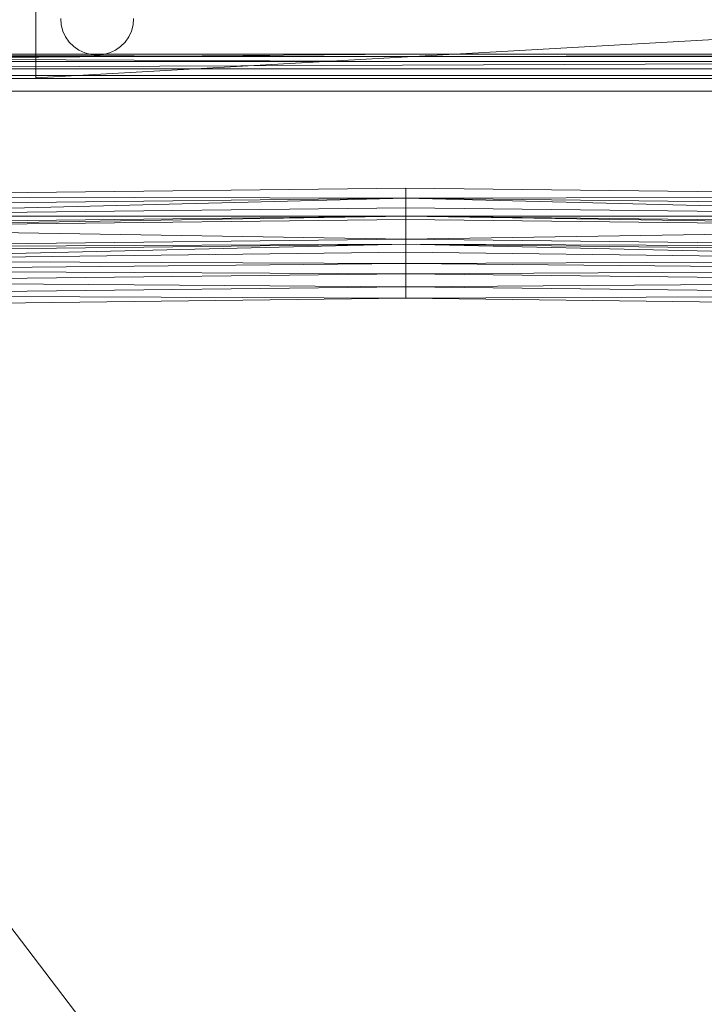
# Model space of a CAD drawing. Header units: metres. Extents: x 391.1 to 430.4, y 12.7 to 29.8.
# Tile 130 of 208: x 408.555 to 408.836, y 14.591 to 14.995. Entities that reach past the tile are written whole.
import ezdxf

# ---------------------------------------------------------------- set-up
doc = ezdxf.new("R2010")
doc.units = ezdxf.units.M
doc.layers.add('02_MOBILIARIO', color=7, linetype='Continuous', lineweight=18)
doc.layers.add('A-DETL-____-MBND', color=7, linetype='Continuous', lineweight=18)

# ---------------------------------------------------------------- blocks, each defined once
blk = doc.blocks.new('Family - Plats de dutxa PS-1-153583-02_SAN_P0')
at = {"layer": 'A-DETL-____-MBND', "color": 253, "true_color": 0xaaaaaa}
for p, q in [((0.81, 0.80026), (0.01, 0.80026)), ((0.81, 0.80026), (0.01, 0.80026)), ((0.02, 0.80026), (0.51, 0.80026)), ((0.02, 0.80026), (0.51, 0.80026)), ((0.41, 0.79926), (0.02, 0.80026)), ((0.41, 0.80026), (0.02, 0.80026)), ((0.41, 0.79926), (0.02, 0.80026)), ((0.41, 0.80026), (0.02, 0.79726)), ((0.02, 0.79726), (0.41, 0.80026)), ((0.02, 0.80026), (0.41, 0.80026)), ((0.02, 0.80026), (0.41, 0.79926)), ((0.02, 0.80026), (0.41, 0.79926)), ((0.8, 0.80026), (0.41, 0.79926)), ((0.41, 0.79926), (0.8, 0.80026)), ((0.41, 0.79926), (0.8, 0.80026)), ((0.41, 0.80026), (0.8, 0.80026)), ((0.41, 0.79926), (0.8, 0.80026)), ((0.8, 0.80026), (0.41, 0.80026)), ((0.51, 0.80026), (0.8, 0.80026)), ((0.51, 0.80026), (0.8, 0.80026)), ((0.41, 0.79926), (0.02, 0.79926)), ((0.41, 0.79726), (0.02, 0.79926)), ((0.41, 0.79726), (0.02, 0.79926)), ((0.41, 0.79926), (0.02, 0.79926)), ((0.51, 0.79726), (0.02, 0.79726)), ((0.02, 0.79726), (0.41, 0.79726)), ((0.02, 0.79726), (0.41, 0.79726)), ((0.41, 0.79726), (0.02, 0.79726)), ((0.8, 0.79726), (0.021, 0.79426)), ((0.021, 0.79426), (0.8, 0.79726)), ((0.8, 0.79926), (0.41, 0.79926)), ((0.41, 0.79926), (0.8, 0.79926)), ((0.41, 0.79726), (0.8, 0.79726)), ((0.8, 0.79726), (0.41, 0.79726)), ((0.8, 0.79726), (0.41, 0.79726)), ((0.8, 0.79726), (0.51, 0.79726)), ((0.021, 0.79426), (0.41, 0.79426)), ((0.41, 0.79426), (0.021, 0.79426)), ((0.799, 0.79426), (0.41, 0.79426)), ((0.799, 0.79426), (0.41, 0.79426)), ((0.022, 0.79026), (0.41, 0.79026)), ((0.41, 0.79026), (0.022, 0.79026)), ((0.038, 0.79146), (0.79, 0.79146)), ((0.79, 0.79146), (0.038, 0.79146)), ((0.798, 0.79026), (0.41, 0.79026)), ((0.798, 0.79026), (0.41, 0.79026)), ((0.79, 0.78506), (0.038, 0.78506)), ((0.038, 0.78506), (0.79, 0.78506)), ((0.41, 0.74526), (0.11556, 0.74189)), ((0.11556, 0.74189), (0.41, 0.74526)), ((0.70444, 0.74189), (0.41, 0.74526)), ((0.41, 0.74122), (0.41, 0.74526)), ((0.41, 0.74526), (0.70444, 0.74189)), ((0.41, 0.74526), (0.41, 0.74122)), ((0.41, 0.74122), (0.11556, 0.74189)), ((0.11556, 0.74189), (0.41, 0.74122)), ((0.41, 0.74122), (0.11556, 0.73785)), ((0.41, 0.74122), (0.11556, 0.7338)), ((0.41, 0.74122), (0.11556, 0.73785)), ((0.11556, 0.7338), (0.41, 0.74122)), ((0.70444, 0.74189), (0.41, 0.74122)), ((0.41, 0.74122), (0.70444, 0.74189)), ((0.41, 0.74122), (0.70444, 0.7338)), ((0.41, 0.74122), (0.41, 0.73717)), ((0.70444, 0.7338), (0.41, 0.74122)), ((0.41, 0.74122), (0.70444, 0.73785)), ((0.70444, 0.73785), (0.41, 0.74122)), ((0.41, 0.74122), (0.41, 0.73717)), ((0.11556, 0.7338), (0.41, 0.73717)), ((0.11556, 0.7338), (0.41, 0.73717)), ((0.41, 0.7338), (0.41, 0.73717)), ((0.41, 0.73717), (0.70444, 0.7338)), ((0.70444, 0.7338), (0.41, 0.73717)), ((0.41, 0.73717), (0.41, 0.7338)), ((0.41, 0.7338), (0.11556, 0.73043)), ((0.41, 0.7338), (0.11556, 0.7338)), ((0.11556, 0.7338), (0.41, 0.7338)), ((0.41, 0.7338), (0.11556, 0.72908)), ((0.41, 0.7338), (0.11556, 0.73043)), ((0.11556, 0.72908), (0.41, 0.7338)), ((0.11556, 0.72908), (0.41, 0.73245)), ((0.11556, 0.72908), (0.41, 0.73245)), ((0.41, 0.7338), (0.70444, 0.72908)), ((0.41, 0.7338), (0.41, 0.73245)), ((0.70444, 0.72908), (0.41, 0.7338)), ((0.41, 0.7338), (0.70444, 0.73043)), ((0.70444, 0.7338), (0.41, 0.7338)), ((0.70444, 0.73043), (0.41, 0.7338)), ((0.41, 0.7338), (0.70444, 0.7338)), ((0.41, 0.7338), (0.41, 0.73245)), ((0.41, 0.72436), (0.41, 0.73245)), ((0.41, 0.73245), (0.70444, 0.72908)), ((0.70444, 0.72908), (0.41, 0.73245)), ((0.41, 0.73245), (0.41, 0.72436)), ((0.41, 0.72436), (0.11556, 0.72908)), ((0.11556, 0.72908), (0.41, 0.72436)), ((0.70444, 0.72908), (0.41, 0.72436)), ((0.41, 0.72436), (0.70444, 0.72908)), ((0.41, 0.72436), (0.12297, 0.72099)), ((0.12297, 0.72099), (0.41, 0.72436)), ((0.41, 0.72234), (0.41, 0.72436)), ((0.41, 0.72436), (0.69702, 0.72099)), ((0.69702, 0.72099), (0.41, 0.72436)), ((0.41, 0.72436), (0.41, 0.72234)), ((0.41, 0.72234), (0.12297, 0.71897)), ((0.41, 0.72234), (0.12297, 0.72099)), ((0.12297, 0.72099), (0.41, 0.72234)), ((0.41, 0.72234), (0.12297, 0.7156)), ((0.41, 0.72234), (0.12297, 0.71897)), ((0.12297, 0.7156), (0.41, 0.72234)), ((0.41, 0.72234), (0.69702, 0.7156)), ((0.41, 0.72234), (0.41, 0.71897)), ((0.69702, 0.7156), (0.41, 0.72234)), ((0.41, 0.72234), (0.69702, 0.71897)), ((0.69702, 0.72099), (0.41, 0.72234)), ((0.69702, 0.71897), (0.41, 0.72234)), ((0.41, 0.72234), (0.69702, 0.72099)), ((0.41, 0.72234), (0.41, 0.71897)), ((0.12297, 0.7156), (0.41, 0.71897)), ((0.12297, 0.7156), (0.41, 0.71897)), ((0.41, 0.71444), (0.12297, 0.7156)), ((0.12297, 0.7156), (0.41, 0.71444)), ((0.41, 0.71444), (0.41, 0.71897)), ((0.41, 0.71897), (0.69702, 0.7156)), ((0.69702, 0.7156), (0.41, 0.71897)), ((0.41, 0.71897), (0.41, 0.71444)), ((0.69702, 0.7156), (0.41, 0.71444)), ((0.41, 0.71444), (0.69702, 0.7156)), ((0.41, 0.71444), (0.12297, 0.71155)), ((0.12297, 0.71155), (0.41, 0.71444)), ((0.41, 0.7102), (0.12297, 0.71155)), ((0.12297, 0.71155), (0.41, 0.7102)), ((0.41, 0.7102), (0.41, 0.71444)), ((0.41, 0.71444), (0.69702, 0.71155)), ((0.69702, 0.71155), (0.41, 0.71444)), ((0.41, 0.71444), (0.41, 0.7102)), ((0.69702, 0.71155), (0.41, 0.7102)), ((0.41, 0.7102), (0.69702, 0.71155)), ((0.41, 0.7102), (0.12297, 0.70683)), ((0.12297, 0.70683), (0.41, 0.7102)), ((0.41, 0.70481), (0.41, 0.7102)), ((0.41, 0.7102), (0.69702, 0.70683)), ((0.69702, 0.70683), (0.41, 0.7102)), ((0.41, 0.7102), (0.41, 0.70481)), ((0.41, 0.70481), (0.12297, 0.70683)), ((0.12297, 0.70683), (0.41, 0.70481)), ((0.41, 0.70481), (0.12297, 0.70144)), ((0.12297, 0.70144), (0.41, 0.70481)), ((0.69702, 0.70683), (0.41, 0.70481)), ((0.41, 0.70481), (0.69702, 0.70683)), ((0.41, 0.70009), (0.41, 0.70481)), ((0.41, 0.70481), (0.69702, 0.70144)), ((0.69702, 0.70144), (0.41, 0.70481)), ((0.41, 0.70481), (0.41, 0.70009)), ((0.41, 0.70009), (0.12297, 0.70144)), ((0.12297, 0.70144), (0.41, 0.70009)), ((0.12297, 0.69672), (0.41, 0.70009)), ((0.41, 0.70009), (0.12297, 0.69672)), ((0.69702, 0.70144), (0.41, 0.70009)), ((0.41, 0.70009), (0.69702, 0.70144)), ((0.69702, 0.69672), (0.41, 0.70009)), ((0.69702, 0.69672), (0.41, 0.70009))]:
    blk.add_line(p, q, dxfattribs=at)
blk = doc.blocks.new('Family - Cadira confident_PB-155563-02_SAN_P0')
at = {"layer": 'A-DETL-____-MBND', "color": 253, "true_color": 0xaaaaaa}
for p, q in [((0, 0), (0, 0.50651)), ((0, 0.50651), (0, 0)), ((0.53261, 0.03), (0, 0)), ((0, 0), (0.53261, 0.03)), ((0.01039, 0.02163), (0.01016, 0.02423)), ((0.01016, 0.02423), (0.01039, 0.02163)), ((0.01106, 0.01912), (0.01039, 0.02163)), ((0.01039, 0.02163), (0.01106, 0.01912)), ((0.03981, 0.02163), (0.03913, 0.01912)), ((0.03913, 0.01912), (0.03981, 0.02163)), ((0.04004, 0.02423), (0.03981, 0.02163)), ((0.03981, 0.02163), (0.04004, 0.02423)), ((0.01216, 0.01676), (0.01106, 0.01912)), ((0.01106, 0.01912), (0.01216, 0.01676)), ((0.01365, 0.01462), (0.01216, 0.01676)), ((0.01216, 0.01676), (0.01365, 0.01462)), ((0.03803, 0.01676), (0.03654, 0.01462)), ((0.03654, 0.01462), (0.03803, 0.01676)), ((0.03913, 0.01912), (0.03803, 0.01676)), ((0.03803, 0.01676), (0.03913, 0.01912)), ((0.0155, 0.01278), (0.01365, 0.01462)), ((0.01365, 0.01462), (0.0155, 0.01278)), ((0.01763, 0.01129), (0.0155, 0.01278)), ((0.0155, 0.01278), (0.01763, 0.01129)), ((0.0347, 0.01278), (0.03257, 0.01129)), ((0.03257, 0.01129), (0.0347, 0.01278)), ((0.03654, 0.01462), (0.0347, 0.01278)), ((0.0347, 0.01278), (0.03654, 0.01462)), ((0.01999, 0.01019), (0.01763, 0.01129)), ((0.01763, 0.01129), (0.01999, 0.01019)), ((0.0225, 0.00951), (0.01999, 0.01019)), ((0.01999, 0.01019), (0.0225, 0.00951)), ((0.0251, 0.00929), (0.0225, 0.00951)), ((0.0225, 0.00951), (0.0251, 0.00929)), ((0.02769, 0.00951), (0.0251, 0.00929)), ((0.0251, 0.00929), (0.02769, 0.00951)), ((0.03021, 0.01019), (0.02769, 0.00951)), ((0.02769, 0.00951), (0.03021, 0.01019)), ((0.03257, 0.01129), (0.03021, 0.01019)), ((0.03021, 0.01019), (0.03257, 0.01129))]:
    blk.add_line(p, q, dxfattribs=at)
blk = doc.blocks.new('Family - Cadira confident_PB-155879-02_SAN_P0')
at = {"layer": 'A-DETL-____-MBND', "color": 253, "true_color": 0xaaaaaa}
for p, q in [((0.38489, 0.71448), (0.70832, 0.29026)), ((0.70832, 0.29026), (0.38489, 0.71448))]:
    blk.add_line(p, q, dxfattribs=at)
blk = doc.blocks.new('LONDR55-XX_ZZ-ARQ-CAA-M3D-Londres55_ifc-1-02_SAN_P0')
at = {"layer": '02_MOBILIARIO', "color": 253, "lineweight": 18, "true_color": 0xaaaaaa}
for name, p in [('Family - Cadira confident_PB-155563-02_SAN_P0', (408.56176, 14.97097)), ('Family - Cadira confident_PB-155879-02_SAN_P0', (408.11018, 13.9818))]:
    blk.add_blockref(name, p, dxfattribs=at)
at = {"layer": 'A-DETL-____-MBND', "color": 253, "lineweight": 18, "true_color": 0xaaaaaa}
blk.add_blockref('Family - Plats de dutxa PS-1-153583-02_SAN_P0', (408.30344, 14.18035), dxfattribs=at)

msp = doc.modelspace()

# ---------------------------------------------------------------- block references
at = {"lineweight": 5}
msp.add_blockref('LONDR55-XX_ZZ-ARQ-CAA-M3D-Londres55_ifc-1-02_SAN_P0', (0, 0), dxfattribs=at)

doc.saveas('drawing.dxf')
